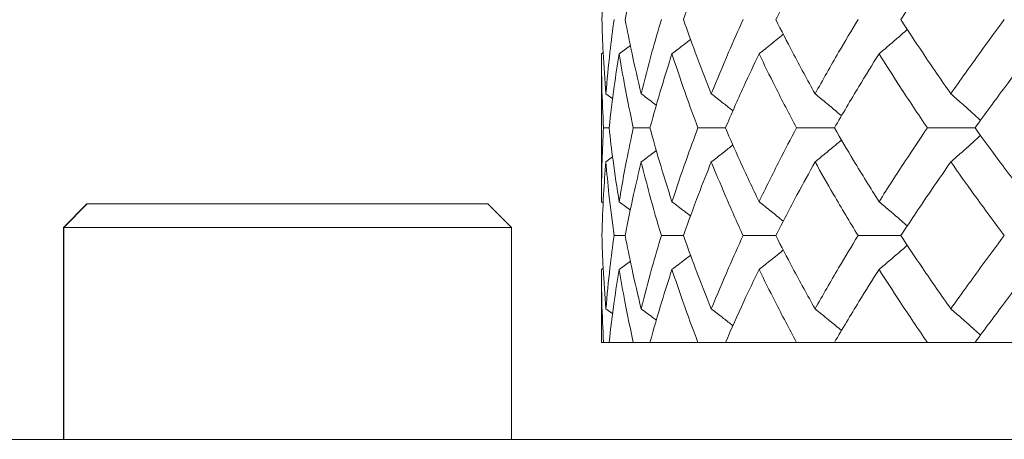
# Model space of a CAD drawing. Header units: inches. Extents: x 1 to 19.9, y 2.6 to 16.1.
# Tile 39 of 70: x 10.385 to 10.714, y 14.525 to 14.665. Entities that reach past the tile are written whole.
import ezdxf

# ---------------------------------------------------------------- set-up
doc = ezdxf.new("R2010")
doc.units = ezdxf.units.IN
doc.header["$MEASUREMENT"] = 0

msp = doc.modelspace()

# ---------------------------------------------------------------- linework, layer by layer
at = {"color": 7, "linetype": 'Continuous', "lineweight": 15}
for p, q in [((10.58524, 14.65404), (10.58898, 14.65684)), ((10.57933, 14.65404), (10.5799, 14.65446)), ((10.57933, 14.65404), (10.57933, 14.60455)), ((10.58081, 14.64066), (10.58308, 14.63896)), ((10.58189, 14.62926), (10.58002, 14.62926)), ((10.59554, 14.62926), (10.58997, 14.62926)), ((10.62076, 14.62926), (10.61158, 14.62926)), ((10.65716, 14.62926), (10.64452, 14.62926)), ((10.70416, 14.62926), (10.68825, 14.62926)), ((10.58081, 14.61787), (10.58305, 14.61954)), ((10.4074, 14.60382), (10.39952, 14.59594)), ((10.40751, 14.60382), (10.39963, 14.59594)), ((10.4074, 14.60382), (10.40751, 14.60382)), ((10.40751, 14.60382), (10.54136, 14.60382)), ((10.54924, 14.59594), (10.54136, 14.60382)), ((10.57933, 14.60455), (10.57993, 14.60411)), ((10.58524, 14.60455), (10.589, 14.60175)), ((10.39952, 14.59594), (10.39952, 14.52507)), ((10.39952, 14.59594), (10.39963, 14.59594)), ((10.39963, 14.59594), (10.39963, 14.52507)), ((10.39963, 14.59594), (10.54924, 14.59594)), ((10.54924, 14.52507), (10.54924, 14.59594)), ((10.58725, 14.59322), (10.58353, 14.59322)), ((10.60673, 14.59322), (10.59934, 14.59322)), ((10.6376, 14.59322), (10.62666, 14.59322)), ((10.67938, 14.59322), (10.66507, 14.59322)), ((10.58524, 14.58192), (10.58898, 14.58469)), ((10.57933, 14.58192), (10.5799, 14.58234)), ((10.57933, 14.58192), (10.57933, 14.55749)), ((10.58081, 14.56871), (10.58308, 14.56704)), ((10.57933, 14.55749), (10.58002, 14.55749)), ((10.58002, 14.55749), (10.58189, 14.55749)), ((10.58189, 14.55749), (10.58997, 14.55749)), ((10.58997, 14.55749), (10.59554, 14.55749)), ((10.59554, 14.55749), (10.61158, 14.55749)), ((10.61158, 14.55749), (10.62076, 14.55749)), ((10.62076, 14.55749), (10.64452, 14.55749)), ((10.64452, 14.55749), (10.65716, 14.55749)), ((10.65716, 14.55749), (10.68825, 14.55749)), ((10.68825, 14.55749), (10.70416, 14.55749)), ((10.70416, 14.55749), (10.74209, 14.55749)), ((10.32933, 14.52507), (10.4034, 14.52507)), ((10.4034, 14.52507), (10.40764, 14.52507)), ((10.40764, 14.52507), (10.94167, 14.52507))]:
    msp.add_line(p, q, dxfattribs=at)
for points, knots in [([(10.57947, 14.66546), (10.57963, 14.67009), (10.57991, 14.67836), (10.58053, 14.68663), (10.58081, 14.69026)], [0, 0, 0, 0, 0.560066, 1, 1, 1, 1]), ([(10.58725, 14.66546), (10.58816, 14.67009), (10.58978, 14.67836), (10.59175, 14.68663), (10.59261, 14.69026)], [0, 0, 0, 0, 0.560066, 1, 1, 1, 1]), ([(10.60673, 14.66546), (10.60837, 14.67009), (10.61132, 14.67836), (10.61459, 14.68663), (10.61603, 14.69026)], [0, 0, 0, 0, 0.560066, 1, 1, 1, 1]), ([(10.6376, 14.66546), (10.63996, 14.67009), (10.64418, 14.67836), (10.64871, 14.68663), (10.65071, 14.69026)], [0, 0, 0, 0, 0.560066, 1, 1, 1, 1]), ([(10.67938, 14.66546), (10.68242, 14.67009), (10.68784, 14.67836), (10.69356, 14.68663), (10.69608, 14.69026)], [0, 0, 0, 0, 0.560066, 1, 1, 1, 1]), ([(10.58081, 14.64066), (10.58047, 14.64528), (10.57985, 14.65355), (10.57959, 14.66182), (10.57947, 14.66546)], [0, 0, 0, 0, 0.559867, 1, 1, 1, 1]), ([(10.58081, 14.64066), (10.58122, 14.64528), (10.58196, 14.65355), (10.58305, 14.66182), (10.58353, 14.66546)], [0, 0, 0, 0, 0.559867, 1, 1, 1, 1]), ([(10.59261, 14.64066), (10.59152, 14.64528), (10.58957, 14.65355), (10.58796, 14.66182), (10.58725, 14.66546)], [0, 0, 0, 0, 0.559867, 1, 1, 1, 1]), ([(10.59261, 14.64066), (10.59378, 14.64528), (10.59586, 14.65355), (10.59827, 14.66182), (10.59934, 14.66546)], [0, 0, 0, 0, 0.559867, 1, 1, 1, 1]), ([(10.61603, 14.64066), (10.61421, 14.64528), (10.61095, 14.65355), (10.60802, 14.66182), (10.60673, 14.66546)], [0, 0, 0, 0, 0.559867, 1, 1, 1, 1]), ([(10.61603, 14.64066), (10.61793, 14.64528), (10.62132, 14.65355), (10.62503, 14.66182), (10.62666, 14.66546)], [0, 0, 0, 0, 0.559867, 1, 1, 1, 1]), ([(10.65071, 14.64066), (10.64818, 14.64528), (10.64365, 14.65355), (10.63945, 14.66182), (10.6376, 14.66546)], [0, 0, 0, 0, 0.559867, 1, 1, 1, 1]), ([(10.65071, 14.64066), (10.6533, 14.64528), (10.65794, 14.65355), (10.66289, 14.66182), (10.66507, 14.66546)], [0, 0, 0, 0, 0.559867, 1, 1, 1, 1]), ([(10.69608, 14.64066), (10.69288, 14.64528), (10.68717, 14.65355), (10.68176, 14.66182), (10.67938, 14.66546)], [0, 0, 0, 0, 0.5598669, 1, 1, 1, 1]), ([(10.69608, 14.64066), (10.69934, 14.64528), (10.70516, 14.65355), (10.71127, 14.66182), (10.71395, 14.66546)], [0, 0, 0, 0, 0.559867, 1, 1, 1, 1]), ([(10.6721, 14.65404), (10.67335, 14.6551), (10.67586, 14.65723), (10.67901, 14.65994), (10.68089, 14.66161), (10.68154, 14.66218)], [0, 0, 0, 0, 0.396336, 0.792673, 1, 1, 1, 1]), ([(10.60289, 14.65404), (10.60428, 14.6551), (10.60636, 14.65669), (10.60842, 14.65831), (10.60911, 14.65885)], [0, 0, 0, 0, 0.667547, 1, 1, 1, 1]), ([(10.63199, 14.65404), (10.63333, 14.6551), (10.63599, 14.65723), (10.63869, 14.65942), (10.64005, 14.66055), (10.6401, 14.66059)], [0, 0, 0, 0, 0.490924, 0.981849, 1, 1, 1, 1]), ([(10.58002, 14.62926), (10.5798, 14.63388), (10.5794, 14.64214), (10.57935, 14.6504), (10.57933, 14.65404)], [0, 0, 0, 0, 0.559775, 1, 1, 1, 1]), ([(10.58189, 14.62926), (10.58242, 14.63388), (10.58337, 14.64214), (10.58467, 14.6504), (10.58524, 14.65404)], [0, 0, 0, 0, 0.5597754, 1, 1, 1, 1]), ([(10.58997, 14.62926), (10.589, 14.63388), (10.58726, 14.64214), (10.58586, 14.6504), (10.58524, 14.65404)], [0, 0, 0, 0, 0.559775, 1, 1, 1, 1]), ([(10.59554, 14.62926), (10.59682, 14.63388), (10.59911, 14.64214), (10.60173, 14.6504), (10.60289, 14.65404)], [0, 0, 0, 0, 0.559775, 1, 1, 1, 1]), ([(10.61158, 14.62926), (10.60987, 14.63388), (10.60681, 14.64214), (10.60409, 14.6504), (10.60289, 14.65404)], [0, 0, 0, 0, 0.559775, 1, 1, 1, 1]), ([(10.62076, 14.62926), (10.62277, 14.63388), (10.62636, 14.64214), (10.63027, 14.6504), (10.63199, 14.65404)], [0, 0, 0, 0, 0.559775, 1, 1, 1, 1]), ([(10.64452, 14.62926), (10.64209, 14.63388), (10.63776, 14.64214), (10.63376, 14.6504), (10.63199, 14.65404)], [0, 0, 0, 0, 0.559775, 1, 1, 1, 1]), ([(10.65716, 14.62926), (10.65987, 14.63388), (10.6647, 14.64214), (10.66984, 14.6504), (10.6721, 14.65404)], [0, 0, 0, 0, 0.559775, 1, 1, 1, 1]), ([(10.68825, 14.62926), (10.68515, 14.63388), (10.67962, 14.64214), (10.6744, 14.6504), (10.6721, 14.65404)], [0, 0, 0, 0, 0.559775, 1, 1, 1, 1]), ([(10.70416, 14.62926), (10.70752, 14.63388), (10.71352, 14.64214), (10.7198, 14.6504), (10.72256, 14.65404)], [0, 0, 0, 0, 0.559775, 1, 1, 1, 1]), ([(10.59261, 14.64066), (10.59402, 14.6396), (10.59572, 14.63832), (10.5974, 14.63702), (10.59769, 14.6368)], [0, 0, 0, 0, 0.830433, 1, 1, 1, 1]), ([(10.61603, 14.64066), (10.6174, 14.63959), (10.61982, 14.63771), (10.62223, 14.63579), (10.62328, 14.63495)], [0, 0, 0, 0, 0.562473, 1, 1, 1, 1]), ([(10.65071, 14.64066), (10.652, 14.63959), (10.6546, 14.63747), (10.65755, 14.63501), (10.65919, 14.63361), (10.65955, 14.63329)], [0, 0, 0, 0, 0.437442, 0.874883, 1, 1, 1, 1]), ([(10.69608, 14.64066), (10.69729, 14.63959), (10.69971, 14.63747), (10.70302, 14.63451), (10.70511, 14.63259), (10.706, 14.63177)], [0, 0, 0, 0, 0.363359, 0.726718, 1, 1, 1, 1]), ([(10.57933, 14.60455), (10.57936, 14.60916), (10.57943, 14.61738), (10.57984, 14.62563), (10.58002, 14.62926)], [0, 0, 0, 0, 0.559577, 1, 1, 1, 1]), ([(10.58524, 14.60455), (10.58452, 14.60916), (10.58324, 14.61738), (10.5823, 14.62563), (10.58189, 14.62926)], [0, 0, 0, 0, 0.559577, 1, 1, 1, 1]), ([(10.58524, 14.60455), (10.58603, 14.60916), (10.58745, 14.61738), (10.5892, 14.62563), (10.58997, 14.62926)], [0, 0, 0, 0, 0.559577, 1, 1, 1, 1]), ([(10.60289, 14.60455), (10.60143, 14.60916), (10.59881, 14.61738), (10.59654, 14.62563), (10.59554, 14.62926)], [0, 0, 0, 0, 0.559577, 1, 1, 1, 1]), ([(10.60289, 14.60455), (10.60442, 14.60916), (10.60716, 14.61738), (10.61023, 14.62563), (10.61158, 14.62926)], [0, 0, 0, 0, 0.559577, 1, 1, 1, 1]), ([(10.63199, 14.60455), (10.62981, 14.60916), (10.62591, 14.61738), (10.62234, 14.62563), (10.62076, 14.62926)], [0, 0, 0, 0, 0.559577, 1, 1, 1, 1]), ([(10.63199, 14.60455), (10.63425, 14.60916), (10.63827, 14.61738), (10.64261, 14.62563), (10.64452, 14.62926)], [0, 0, 0, 0, 0.559577, 1, 1, 1, 1]), ([(10.6721, 14.60455), (10.66923, 14.60916), (10.6641, 14.61738), (10.65928, 14.62563), (10.65716, 14.62926)], [0, 0, 0, 0, 0.559577, 1, 1, 1, 1]), ([(10.6721, 14.60455), (10.67503, 14.60916), (10.68027, 14.61738), (10.68581, 14.62563), (10.68825, 14.62926)], [0, 0, 0, 0, 0.559577, 1, 1, 1, 1]), ([(10.72256, 14.60455), (10.71905, 14.60916), (10.71278, 14.61738), (10.7068, 14.62563), (10.70416, 14.62926)], [0, 0, 0, 0, 0.559577, 1, 1, 1, 1]), ([(10.69608, 14.61787), (10.69729, 14.61894), (10.69971, 14.62106), (10.70302, 14.62401), (10.70511, 14.62593), (10.706, 14.62675)], [0, 0, 0, 0, 0.363692, 0.727383, 1, 1, 1, 1]), ([(10.61603, 14.61787), (10.6174, 14.61893), (10.61982, 14.62082), (10.62222, 14.62273), (10.62327, 14.62356)], [0, 0, 0, 0, 0.56382, 1, 1, 1, 1]), ([(10.65071, 14.61787), (10.652, 14.61894), (10.6546, 14.62106), (10.65755, 14.62351), (10.65919, 14.62491), (10.65955, 14.62522)], [0, 0, 0, 0, 0.438063, 0.876126, 1, 1, 1, 1]), ([(10.59261, 14.61787), (10.59402, 14.61893), (10.59571, 14.6202), (10.59739, 14.62149), (10.59767, 14.62171)], [0, 0, 0, 0, 0.834306, 1, 1, 1, 1]), ([(10.57947, 14.59322), (10.57963, 14.59781), (10.57991, 14.60602), (10.58053, 14.61425), (10.58081, 14.61787)], [0, 0, 0, 0, 0.559485, 1, 1, 1, 1]), ([(10.58353, 14.59322), (10.58293, 14.59781), (10.58185, 14.60602), (10.58113, 14.61425), (10.58081, 14.61787)], [0, 0, 0, 0, 0.559485, 1, 1, 1, 1]), ([(10.58725, 14.59322), (10.58816, 14.59781), (10.58978, 14.60602), (10.59175, 14.61425), (10.59261, 14.61787)], [0, 0, 0, 0, 0.559485, 1, 1, 1, 1]), ([(10.59934, 14.59322), (10.59799, 14.59781), (10.59559, 14.60602), (10.59352, 14.61425), (10.59261, 14.61787)], [0, 0, 0, 0, 0.559485, 1, 1, 1, 1]), ([(10.60673, 14.59322), (10.60837, 14.59781), (10.61132, 14.60602), (10.61459, 14.61425), (10.61603, 14.61787)], [0, 0, 0, 0, 0.559485, 1, 1, 1, 1]), ([(10.62666, 14.59322), (10.62459, 14.59781), (10.62089, 14.60602), (10.61752, 14.61425), (10.61603, 14.61787)], [0, 0, 0, 0, 0.559485, 1, 1, 1, 1]), ([(10.6376, 14.59322), (10.63996, 14.59781), (10.64418, 14.60602), (10.64871, 14.61425), (10.65071, 14.61787)], [0, 0, 0, 0, 0.559485, 1, 1, 1, 1]), ([(10.66507, 14.59322), (10.66231, 14.59781), (10.65737, 14.60602), (10.65274, 14.61425), (10.65071, 14.61787)], [0, 0, 0, 0, 0.559485, 1, 1, 1, 1]), ([(10.67938, 14.59322), (10.68242, 14.59781), (10.68785, 14.60602), (10.69356, 14.61425), (10.69608, 14.61787)], [0, 0, 0, 0, 0.559485, 1, 1, 1, 1]), ([(10.71395, 14.59322), (10.71054, 14.59781), (10.70444, 14.60602), (10.69864, 14.61425), (10.69608, 14.61787)], [0, 0, 0, 0, 0.559485, 1, 1, 1, 1]), ([(10.60289, 14.60455), (10.60428, 14.6035), (10.60637, 14.60191), (10.60843, 14.6003), (10.60912, 14.59976)], [0, 0, 0, 0, 0.6675404, 1, 1, 1, 1]), ([(10.63199, 14.60455), (10.63333, 14.60349), (10.636, 14.60137), (10.6387, 14.5992), (10.64006, 14.59807), (10.64011, 14.59804)], [0, 0, 0, 0, 0.49162, 0.983239, 1, 1, 1, 1]), ([(10.6721, 14.60455), (10.67336, 14.60349), (10.67587, 14.60137), (10.67902, 14.59868), (10.6809, 14.59702), (10.68154, 14.59646)], [0, 0, 0, 0, 0.397178, 0.794355, 1, 1, 1, 1]), ([(10.58081, 14.56871), (10.58047, 14.57327), (10.57985, 14.58143), (10.57959, 14.58961), (10.57947, 14.59322)], [0, 0, 0, 0, 0.559287, 1, 1, 1, 1]), ([(10.58081, 14.56871), (10.58122, 14.57327), (10.58196, 14.58143), (10.58305, 14.58961), (10.58353, 14.59322)], [0, 0, 0, 0, 0.559287, 1, 1, 1, 1]), ([(10.59261, 14.56871), (10.59152, 14.57327), (10.58957, 14.58143), (10.58796, 14.58961), (10.58725, 14.59322)], [0, 0, 0, 0, 0.559287, 1, 1, 1, 1]), ([(10.59261, 14.56871), (10.59378, 14.57327), (10.59586, 14.58143), (10.59827, 14.58961), (10.59934, 14.59322)], [0, 0, 0, 0, 0.559287, 1, 1, 1, 1]), ([(10.61603, 14.56871), (10.61421, 14.57327), (10.61094, 14.58143), (10.60802, 14.58961), (10.60673, 14.59322)], [0, 0, 0, 0, 0.559287, 1, 1, 1, 1]), ([(10.61603, 14.56871), (10.61793, 14.57327), (10.62132, 14.58143), (10.62503, 14.58961), (10.62666, 14.59322)], [0, 0, 0, 0, 0.559287, 1, 1, 1, 1]), ([(10.65071, 14.56871), (10.64818, 14.57327), (10.64365, 14.58143), (10.63945, 14.58961), (10.6376, 14.59322)], [0, 0, 0, 0, 0.559287, 1, 1, 1, 1]), ([(10.65071, 14.56871), (10.6533, 14.57327), (10.65795, 14.58143), (10.66289, 14.58961), (10.66507, 14.59322)], [0, 0, 0, 0, 0.559287, 1, 1, 1, 1]), ([(10.69608, 14.56871), (10.69289, 14.57327), (10.68717, 14.58143), (10.68176, 14.58961), (10.67938, 14.59322)], [0, 0, 0, 0, 0.559287, 1, 1, 1, 1]), ([(10.69608, 14.56871), (10.69934, 14.57327), (10.70516, 14.58143), (10.71126, 14.58961), (10.71395, 14.59322)], [0, 0, 0, 0, 0.559287, 1, 1, 1, 1]), ([(10.6721, 14.58192), (10.67336, 14.58297), (10.67588, 14.58509), (10.67903, 14.58777), (10.6809, 14.58942), (10.68154, 14.58998)], [0, 0, 0, 0, 0.397796, 0.795592, 1, 1, 1, 1]), ([(10.60289, 14.58192), (10.60428, 14.58297), (10.60637, 14.58455), (10.60843, 14.58615), (10.60911, 14.58667)], [0, 0, 0, 0, 0.670041, 1, 1, 1, 1]), ([(10.63199, 14.58192), (10.63333, 14.58297), (10.63601, 14.58509), (10.63871, 14.58725), (10.64006, 14.58837), (10.6401, 14.5884)], [0, 0, 0, 0, 0.4927394, 0.9854789, 1, 1, 1, 1]), ([(10.58002, 14.55749), (10.5798, 14.56203), (10.5794, 14.57016), (10.57935, 14.57832), (10.57933, 14.58192)], [0, 0, 0, 0, 0.559197, 1, 1, 1, 1]), ([(10.58189, 14.55749), (10.58242, 14.56203), (10.58337, 14.57016), (10.58467, 14.57832), (10.58524, 14.58192)], [0, 0, 0, 0, 0.559197, 1, 1, 1, 1]), ([(10.58997, 14.55749), (10.589, 14.56203), (10.58725, 14.57016), (10.58586, 14.57832), (10.58524, 14.58192)], [0, 0, 0, 0, 0.559197, 1, 1, 1, 1]), ([(10.59554, 14.55749), (10.59682, 14.56203), (10.59911, 14.57016), (10.60173, 14.57832), (10.60289, 14.58192)], [0, 0, 0, 0, 0.559197, 1, 1, 1, 1]), ([(10.61158, 14.55749), (10.60987, 14.56203), (10.60681, 14.57016), (10.60409, 14.57832), (10.60289, 14.58192)], [0, 0, 0, 0, 0.559197, 1, 1, 1, 1]), ([(10.62076, 14.55749), (10.62277, 14.56203), (10.62636, 14.57016), (10.63027, 14.57832), (10.63199, 14.58192)], [0, 0, 0, 0, 0.559197, 1, 1, 1, 1]), ([(10.64452, 14.55749), (10.64209, 14.56203), (10.63776, 14.57016), (10.63376, 14.57832), (10.63199, 14.58192)], [0, 0, 0, 0, 0.559197, 1, 1, 1, 1]), ([(10.65716, 14.55749), (10.65987, 14.56203), (10.6647, 14.57016), (10.66984, 14.57832), (10.6721, 14.58192)], [0, 0, 0, 0, 0.559197, 1, 1, 1, 1]), ([(10.68825, 14.55749), (10.68515, 14.56203), (10.67962, 14.57016), (10.6744, 14.57832), (10.6721, 14.58192)], [0, 0, 0, 0, 0.559197, 1, 1, 1, 1]), ([(10.70416, 14.55749), (10.70752, 14.56203), (10.71352, 14.57016), (10.7198, 14.57832), (10.72256, 14.58192)], [0, 0, 0, 0, 0.559197, 1, 1, 1, 1]), ([(10.59261, 14.56871), (10.59403, 14.56766), (10.59573, 14.5664), (10.59741, 14.56512), (10.59769, 14.56491)], [0, 0, 0, 0, 0.83502, 1, 1, 1, 1]), ([(10.61603, 14.56871), (10.61741, 14.56766), (10.61983, 14.5658), (10.62223, 14.56391), (10.62328, 14.56308)], [0, 0, 0, 0, 0.565623, 1, 1, 1, 1]), ([(10.65071, 14.56871), (10.65201, 14.56765), (10.65462, 14.56555), (10.65757, 14.56313), (10.6592, 14.56175), (10.65955, 14.56146)], [0, 0, 0, 0, 0.439919, 0.879838, 1, 1, 1, 1]), ([(10.69608, 14.56871), (10.6973, 14.56765), (10.69973, 14.56555), (10.70304, 14.56263), (10.70512, 14.56075), (10.706, 14.55996)], [0, 0, 0, 0, 0.365427, 0.730853, 1, 1, 1, 1])]:
    msp.add_open_spline(points, degree=3, knots=knots, dxfattribs=at)

doc.saveas('drawing.dxf')
